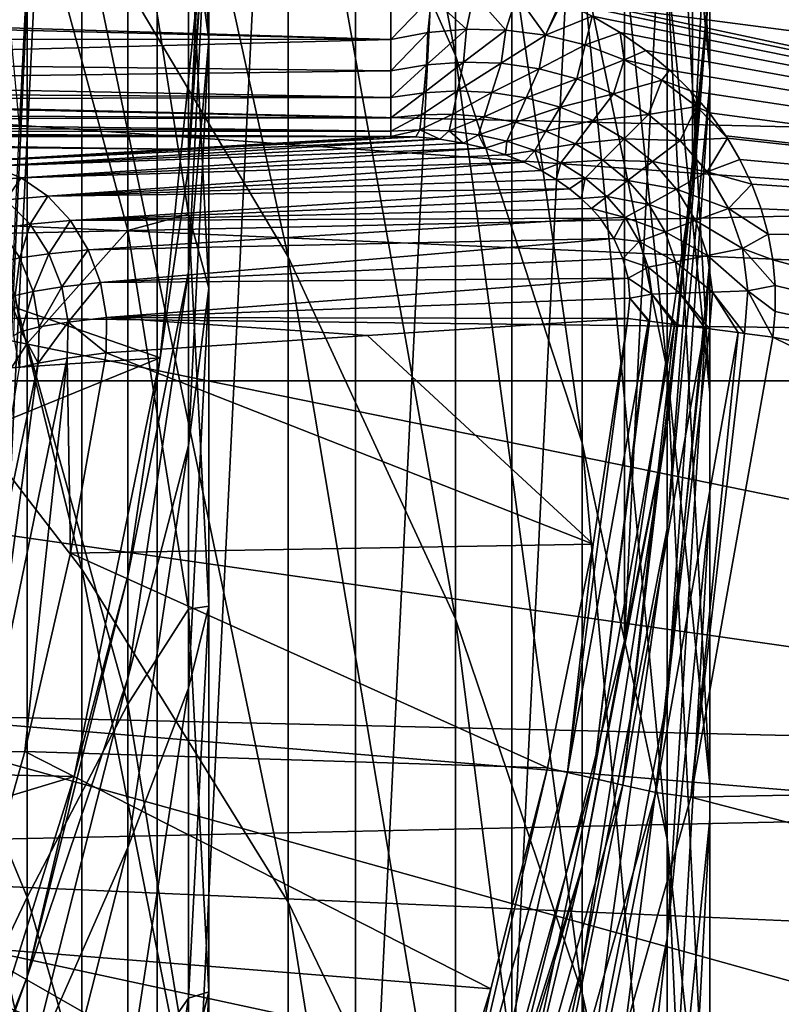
# Model space of a CAD drawing. Header units: metres. Extents: x -22 to 73, y -229 to 22.
# Tile 142 of 256: x 11.94 to 14.2, y -3.81 to -0.89. Entities that reach past the tile are written whole.
import ezdxf

# ---------------------------------------------------------------- set-up
doc = ezdxf.new("R2010")
doc.units = ezdxf.units.M
doc.layers.add('solid_509500_SW0001', color=7, linetype='CONTINUOUS')

msp = doc.modelspace()

# ---------------------------------------------------------------- linework, layer by layer
at = {"layer": 'solid_509500_SW0001'}
for points in [[(12.346918, 6.599516, 120.443748), (12.346918, -6.599516, 120.443748), (11.640534, -7.778043, 120.443748)], [(12, 0, 120.443748), (12.346918, 6.599516, 120.443748), (11.640534, -7.778043, 120.443748)], [(12.346918, 6.599516, 120.443748), (12.934342, 5.357495, 120.443748), (12.346918, -6.599516, 120.443748)], [(12.934342, 5.357495, 120.443748), (12.934342, -5.357495, 120.443748), (12.346918, -6.599516, 120.443748)], [(12.934342, 5.357495, 120.443748), (13.397169, 4.06397, 120.443748), (12.934342, -5.357495, 120.443748)], [(13.397169, 4.06397, 120.443748), (13.397169, -4.06397, 120.443748), (12.934342, -5.357495, 120.443748)], [(13.397169, 4.06397, 120.443748), (13.730986, 2.731303, 120.443748), (13.397169, -4.06397, 120.443748)], [(13.730986, 2.731303, 120.443748), (13.730986, -2.731303, 120.443748), (13.397169, -4.06397, 120.443748)], [(13.730986, 2.731303, 120.443748), (13.932577, 1.372323, 120.443748), (13.730986, -2.731303, 120.443748)], [(13.230011, -0.997725, 279.477875), (13.230011, 0.463059, 276.236572), (12.734848, 1.606644, 276.707794)], [(12.734848, 0.112756, 280.022522), (13.230011, -0.997725, 279.477875), (12.734848, 1.606644, 276.707794)], [(13.932577, 1.372323, 120.443748), (13.932577, -1.372323, 120.443748), (13.730986, -2.731303, 120.443748)], [(13.932577, 1.372323, 120.443748), (14, 0, 120.443748), (13.932577, -1.372323, 120.443748)], [(12.734848, -1.59377, 283.232971), (12.734848, 0.112756, 280.022522), (12.124355, 1.17595, 280.544006)], [(12.124355, -0.566782, 283.822571), (12.734848, -1.59377, 283.232971), (12.124355, 1.17595, 280.544006)], [(13.984142, -1.043787, 268.495483), (13.984142, -0.297916, 265.280487), (13.8575, 1.003109, 265.537964)], [(13.8575, 0.237714, 268.837128), (13.984142, -1.043787, 268.495483), (13.8575, 1.003109, 265.537964)], [(13.984142, -1.083952, 261.850739), (13.984142, -0.770604, 258.652435), (13.984142, 0.558868, 258.739105)], [(13.984142, 0.237059, 262.023743), (13.984142, -1.083952, 261.850739), (13.984142, 0.558868, 258.739105)], [(13.8575, -1.928429, 275.25119), (13.8575, -0.740849, 272.079437), (13.605362, 0.498595, 272.498047)], [(13.605362, -0.718866, 275.749573), (13.8575, -1.928429, 275.25119), (13.605362, 0.498595, 272.498047)], [(20.14465, 0.464279, 0.034086), (-20.145683, -0.417051, 0.034086), (20.10508, -1.344709, 0.034086)], [(13.605362, -2.145437, 278.914948), (13.605362, -0.718866, 275.749573), (13.230011, 0.463059, 276.236572)], [(13.230011, -0.997725, 279.477875), (13.605362, -2.145437, 278.914948), (13.230011, 0.463059, 276.236572)], [(12.124355, -2.519269, 286.980713), (12.124355, -0.566782, 283.822571), (11.404063, 0.405228, 284.380585)], [(11.404063, -1.585651, 287.60083), (12.124355, -2.519269, 286.980713), (11.404063, 0.405228, 284.380585)], [(12.5, -0.951388, 265.151154), (12.439809, 0.250513, 265.389038), (12.5, -0.423447, 261.937225)], [(12.439809, -0.503587, 268.639496), (12.439809, 0.250513, 265.389038), (12.5, -0.951388, 265.151154)], [(13.984142, -1.997388, 271.65509), (13.984142, -1.043787, 268.495483), (13.8575, 0.237714, 268.837128)], [(13.8575, -0.740849, 272.079437), (13.984142, -1.997388, 271.65509), (13.8575, 0.237714, 268.837128)], [(13.984142, -1.604859, 265.02182), (13.984142, -1.083952, 261.850739), (13.984142, 0.237059, 262.023743)], [(13.984142, -0.297916, 265.280487), (13.984142, -1.604859, 265.02182), (13.984142, 0.237059, 262.023743)], [(13.230011, -2.666435, 282.617188), (13.230011, -0.997725, 279.477875), (12.734848, 0.112756, 280.022522)], [(12.734848, -1.59377, 283.232971), (13.230011, -2.666435, 282.617188), (12.734848, 0.112756, 280.022522)], [(22.414381, -1.961005), (-22.5, 0), (22.5, 0)], [(22.414381, -1.961005), (-22.414381, -1.961005), (-22.5, 0)], [(11.684937, -0.592593, 120.188515), (21.631334, -1.892496, 120.013718), (21.713963, 0, 120.013718)], [(14, 0, 255.443756), (13.932586, -1.37224, 255.443756), (14, 0, 120.443748)], [(13.984142, -0.770604, 258.652435), (13.932586, -1.37224, 255.443756), (14, 0, 255.443756)], [(9.945955, 0, 164.443756), (9.891456, -1.039758, 164.443756), (12.483956, -0.633106, 164.443756)], [(11.939076, -1.207659, 120.443748), (12, 0, 120.443748), (11.640534, -7.778043, 120.443748)], [(11.826352, 0, 120.458946), (12, 0, 120.443748), (11.939076, -1.207659, 120.443748)], [(13.932586, -1.37224, 255.443756), (13.932577, -1.372323, 120.443748), (14, 0, 120.443748)], [(12.483956, -0.633115, 255.443756), (12.439809, -1.328488, 258.616089), (12.5, -0.105868, 258.69577)], [(12.5, -0.423447, 261.937225), (12.5, -0.105868, 258.69577), (12.439809, -1.328488, 258.616089)], [(12.259816, -1.515858, 275.421173), (11.961754, -0.415663, 275.874512), (12.259816, -0.318086, 272.222229)], [(12.439809, -1.467711, 271.833984), (12.259816, -0.318086, 272.222229), (12.439809, -0.503587, 268.639496)], [(12.259816, -1.515858, 275.421173), (12.259816, -0.318086, 272.222229), (12.439809, -1.467711, 271.833984)], [(13.984142, -2.331117, 268.152283), (13.984142, -1.604859, 265.02182), (13.984142, -0.297916, 265.280487)], [(13.984142, -1.043787, 268.495483), (13.984142, -2.331117, 268.152283), (13.984142, -0.297916, 265.280487)], [(20.10508, -1.344709, 0.034086), (-20.145683, -0.417051, 0.034086), (-20.02705, -2.222552, 0.034086)], [(11.961754, -1.85101, 279.059357), (11.548494, -0.814038, 279.567963), (11.961754, -0.415663, 275.874512)], [(11.961754, -1.85101, 279.059357), (11.961754, -0.415663, 275.874512), (12.259816, -1.515858, 275.421173)], [(12.439809, -1.638285, 261.778107), (12.5, -0.423447, 261.937225), (12.439809, -1.328488, 258.616089)], [(12.5, -0.951388, 265.151154), (12.5, -0.423447, 261.937225), (12.439809, -1.638285, 261.778107)], [(12.5, -1.687452, 268.323883), (12.439809, -0.503587, 268.639496), (12.5, -0.951388, 265.151154)], [(12.439809, -1.467711, 271.833984), (12.439809, -0.503587, 268.639496), (12.5, -1.687452, 268.323883)], [(12.734848, -3.505693, 286.325531), (12.734848, -1.59377, 283.232971), (12.124355, -0.566782, 283.822571)], [(12.124355, -2.519269, 286.980713), (12.734848, -3.505693, 286.325531), (12.124355, -0.566782, 283.822571)], [(11.684937, -0.592593, 120.188515), (11.639926, -1.183665, 120.188515), (21.631334, -1.892496, 120.013718)], [(9.891456, -1.039758, 164.443756), (12.355853, -1.892851, 164.443756), (12.483956, -0.633106, 164.443756)], [(12.355853, -1.892851, 164.443756), (12.483956, -0.633115, 255.443756), (12.483956, -0.633106, 164.443756)], [(12.355853, -1.892851, 164.443756), (12.355854, -1.892847, 255.443756), (12.483956, -0.633115, 255.443756)], [(12.483956, -0.633115, 255.443756), (12.355854, -1.892847, 255.443756), (12.439809, -1.328488, 258.616089)], [(13.8575, -3.319985, 278.338867), (13.8575, -1.928429, 275.25119), (13.605362, -0.718866, 275.749573)], [(13.605362, -2.145437, 278.914948), (13.8575, -3.319985, 278.338867), (13.605362, -0.718866, 275.749573)], [(13.984142, -3.154674, 274.745911), (13.984142, -1.997388, 271.65509), (13.8575, -0.740849, 272.079437)], [(13.8575, -1.928429, 275.25119), (13.984142, -3.154674, 274.745911), (13.8575, -0.740849, 272.079437)], [(13.984142, -0.770604, 258.652435), (13.8575, -2.094057, 258.566193), (13.932586, -1.37224, 255.443756)], [(13.8575, -2.398981, 261.678497), (13.8575, -2.094057, 258.566193), (13.984142, -0.770604, 258.652435)], [(13.984142, -1.083952, 261.850739), (13.8575, -2.398981, 261.678497), (13.984142, -0.770604, 258.652435)], [(11.548494, -2.489003, 282.719055), (11.548494, -0.814038, 279.567963), (11.961754, -1.85101, 279.059357)], [(13.262641, -0.920451, 110.973328), (13.159587, -0.824931, 110.99334), (13.284477, -0.815411, 110.997093)], [(13.379113, -0.922589, 110.981384), (13.262641, -0.920451, 110.973328), (13.284477, -0.815411, 110.997093)], [(13.379113, -0.922589, 110.981384), (13.284477, -0.815411, 110.997093), (13.412333, -0.819236, 110.99929)], [(13.451978, -0.803904, 111), (17.10187, -0.787984, 111), (17.047476, -1.574299, 111)], [(13.451978, -0.803904, 111), (17.047476, -1.574299, 111), (13.54181, -0.837685, 111)], [(13.159587, -0.824931, 110.99334), (13.038911, -0.950328, 110.952576), (13.038911, -0.846618, 110.988014)], [(13.148866, -0.930052, 110.963715), (13.038911, -0.950328, 110.952576), (13.159587, -0.824931, 110.99334)], [(13.262641, -0.920451, 110.973328), (13.148866, -0.930052, 110.963715), (13.159587, -0.824931, 110.99334)], [(13.49702, -0.937583, 110.987869), (13.379113, -0.922589, 110.981384), (13.412333, -0.819236, 110.99929)], [(13.49702, -0.937583, 110.987869), (13.412333, -0.819236, 110.99929), (13.54181, -0.837685, 111)], [(13.49702, -0.937583, 110.987869), (13.54181, -0.837685, 111), (13.54615, -0.839523, 111)], [(13.634974, -0.881701, 111), (13.49702, -0.937583, 110.987869), (13.54615, -0.839523, 111)], [(13.54615, -0.839523, 111), (13.54181, -0.837685, 111), (17.047476, -1.574299, 111)], [(13.634974, -0.881701, 111), (13.54615, -0.839523, 111), (17.047476, -1.574299, 111)], [(13.038911, -0.846618, 110.988014), (13.038911, -0.950328, 110.952576), (10.711128, -0.879152, 110.979599)], [(13.038911, -0.950328, 110.952576), (10.670441, -0.948463, 110.953453), (10.703958, -0.892821, 110.975357)], [(13.038911, -0.950328, 110.952576), (10.703958, -0.892821, 110.975357), (10.711128, -0.879152, 110.979599)], [(13.634974, -0.881701, 111), (13.614769, -0.966609, 110.992836), (13.49702, -0.937583, 110.987869)], [(13.634974, -0.881701, 111), (13.717851, -0.929787, 111), (13.614769, -0.966609, 110.992836)], [(13.634974, -0.881701, 111), (17.047476, -1.574299, 111), (13.717851, -0.929787, 111)], [(13.148866, -0.930052, 110.963715), (13.038911, -1.043826, 110.895401), (13.038911, -0.950328, 110.952576)], [(13.144667, -1.025514, 110.912598), (13.038911, -1.043826, 110.895401), (13.148866, -0.930052, 110.963715)], [(13.144667, -1.025514, 110.912598), (13.148866, -0.930052, 110.963715), (13.262641, -0.920451, 110.973328)], [(13.253924, -1.017589, 110.928246), (13.144667, -1.025514, 110.912598), (13.262641, -0.920451, 110.973328)], [(13.253924, -1.017589, 110.928246), (13.262641, -0.920451, 110.973328), (13.379113, -0.922589, 110.981384)], [(13.365497, -1.021118, 110.942223), (13.253924, -1.017589, 110.928246), (13.379113, -0.922589, 110.981384)], [(13.365497, -1.021118, 110.942223), (13.379113, -0.922589, 110.981384), (13.49702, -0.937583, 110.987869)], [(13.717851, -0.929787, 111), (13.730366, -1.010837, 110.996353), (13.614769, -0.966609, 110.992836)], [(13.717851, -0.929787, 111), (17.047476, -1.574299, 111), (13.794326, -0.983112, 111)], [(13.717851, -0.929787, 111), (13.794326, -0.983112, 111), (13.730366, -1.010837, 110.996353)], [(13.038911, -0.950328, 110.952576), (10.6192, -1.014665, 110.916344), (10.670441, -0.948463, 110.953453)], [(13.038911, -0.950328, 110.952576), (13.038911, -1.043826, 110.895401), (10.6192, -1.014665, 110.916344)], [(12.439809, -2.153289, 264.913269), (12.5, -0.951388, 265.151154), (12.439809, -1.638285, 261.778107)], [(12.5, -1.687452, 268.323883), (12.5, -0.951388, 265.151154), (12.439809, -2.153289, 264.913269)], [(13.478023, -1.03723, 110.95446), (13.365497, -1.021118, 110.942223), (13.49702, -0.937583, 110.987869)], [(13.478023, -1.03723, 110.95446), (13.49702, -0.937583, 110.987869), (13.614769, -0.966609, 110.992836)], [(13.589775, -1.067107, 110.964897), (13.478023, -1.03723, 110.95446), (13.614769, -0.966609, 110.992836)], [(13.589775, -1.067107, 110.964897), (13.614769, -0.966609, 110.992836), (13.730366, -1.010837, 110.996353)], [(13.794326, -0.983112, 111), (13.864078, -1.041016, 111), (13.730366, -1.010837, 110.996353)], [(13.794326, -0.983112, 111), (17.047476, -1.574299, 111), (13.864078, -1.041016, 111)], [(13.038911, -1.043826, 110.895401), (10.556209, -1.075271, 110.868927), (10.6192, -1.014665, 110.916344)], [(13.136333, -1.108205, 110.841156), (13.144667, -1.025514, 110.912598), (13.253924, -1.017589, 110.928246)], [(13.236389, -1.102908, 110.861732), (13.136333, -1.108205, 110.841156), (13.253924, -1.017589, 110.928246)], [(13.605362, -3.775063, 281.980743), (13.605362, -2.145437, 278.914948), (13.230011, -0.997725, 279.477875)], [(13.230011, -2.666435, 282.617188), (13.605362, -3.775063, 281.980743), (13.230011, -0.997725, 279.477875)], [(13.236389, -1.102908, 110.861732), (13.253924, -1.017589, 110.928246), (13.365497, -1.021118, 110.942223)], [(13.698574, -1.111902, 110.973549), (13.589775, -1.067107, 110.964897), (13.730366, -1.010837, 110.996353)], [(13.698574, -1.111902, 110.973549), (13.730366, -1.010837, 110.996353), (13.841298, -1.071308, 110.998573)], [(13.864078, -1.041016, 111), (13.841298, -1.071308, 110.998573), (13.730366, -1.010837, 110.996353)], [(9.891456, -1.039758, 164.443756), (9.72864, -2.06775, 164.443756), (12.355853, -1.892851, 164.443756)], [(13.038911, -1.043826, 110.895401), (13.038911, -1.122621, 110.819229), (10.556209, -1.075271, 110.868927)], [(13.144667, -1.025514, 110.912598), (13.038911, -1.122621, 110.819229), (13.038911, -1.043826, 110.895401)], [(13.136333, -1.108205, 110.841156), (13.038911, -1.122621, 110.819229), (13.144667, -1.025514, 110.912598)], [(13.337997, -1.107593, 110.880768), (13.236389, -1.102908, 110.861732), (13.365497, -1.021118, 110.942223)], [(13.337997, -1.107593, 110.880768), (13.365497, -1.021118, 110.942223), (13.478023, -1.03723, 110.95446)], [(13.439933, -1.123172, 110.898117), (13.337997, -1.107593, 110.880768), (13.478023, -1.03723, 110.95446)], [(13.439933, -1.123172, 110.898117), (13.478023, -1.03723, 110.95446), (13.589775, -1.067107, 110.964897)], [(13.864078, -1.041016, 111), (13.926899, -1.102866, 111), (13.841298, -1.071308, 110.998573)], [(13.864078, -1.041016, 111), (17.047476, -1.574299, 111), (13.926899, -1.102866, 111)], [(13.984142, -3.259643, 271.228821), (13.984142, -2.331117, 268.152283), (13.984142, -1.043787, 268.495483)], [(13.984142, -1.997388, 271.65509), (13.984142, -3.259643, 271.228821), (13.984142, -1.043787, 268.495483)], [(13.038911, -1.122621, 110.819229), (10.515135, -1.106023, 110.838234), (10.556209, -1.075271, 110.868927)], [(13.540653, -1.150595, 110.913635), (13.439933, -1.123172, 110.898117), (13.589775, -1.067107, 110.964897)], [(13.540653, -1.150595, 110.913635), (13.589775, -1.067107, 110.964897), (13.698574, -1.111902, 110.973549)], [(13.801654, -1.172591, 110.980438), (13.698574, -1.111902, 110.973549), (13.841298, -1.071308, 110.998573)], [(13.801654, -1.172591, 110.980438), (13.841298, -1.071308, 110.998573), (13.944434, -1.148728, 110.999695)], [(13.926899, -1.102866, 111), (13.944434, -1.148728, 110.999695), (13.841298, -1.071308, 110.998573)], [(13.038911, -1.122621, 110.819229), (10.479312, -1.128472, 110.812035), (10.515135, -1.106023, 110.838234)], [(13.129759, -1.173421, 110.753326), (13.136333, -1.108205, 110.841156), (13.236389, -1.102908, 110.861732)], [(13.222192, -1.171982, 110.777832), (13.129759, -1.173421, 110.753326), (13.236389, -1.102908, 110.861732)], [(13.222192, -1.171982, 110.777832), (13.236389, -1.102908, 110.861732), (13.337997, -1.107593, 110.880768)], [(13.315217, -1.179231, 110.80101), (13.222192, -1.171982, 110.777832), (13.337997, -1.107593, 110.880768)], [(13.315217, -1.179231, 110.80101), (13.337997, -1.107593, 110.880768), (13.439933, -1.123172, 110.898117)], [(13.8575, -2.905885, 264.764343), (13.8575, -2.398981, 261.678497), (13.984142, -1.083952, 261.850739)], [(13.984142, -1.604859, 265.02182), (13.8575, -2.905885, 264.764343), (13.984142, -1.083952, 261.850739)], [(13.926899, -1.102866, 111), (17.047476, -1.574299, 111), (13.982678, -1.168072, 111)], [(13.926899, -1.102866, 111), (13.982678, -1.168072, 111), (13.944434, -1.148728, 110.999695)], [(13.038911, -1.182926, 110.727715), (10.386168, -1.172022, 110.747871), (10.479312, -1.128472, 110.812035)], [(13.038911, -1.122621, 110.819229), (13.038911, -1.182926, 110.727715), (10.479312, -1.128472, 110.812035)], [(13.136333, -1.108205, 110.841156), (13.038911, -1.182926, 110.727715), (13.038911, -1.122621, 110.819229)], [(13.129759, -1.173421, 110.753326), (13.038911, -1.182926, 110.727715), (13.136333, -1.108205, 110.841156)], [(13.407732, -1.195826, 110.822647), (13.315217, -1.179231, 110.80101), (13.439933, -1.123172, 110.898117)], [(13.407732, -1.195826, 110.822647), (13.439933, -1.123172, 110.898117), (13.540653, -1.150595, 110.913635)], [(13.638234, -1.190789, 110.927208), (13.540653, -1.150595, 110.913635), (13.698574, -1.111902, 110.973549)], [(13.638234, -1.190789, 110.927208), (13.698574, -1.111902, 110.973549), (13.801654, -1.172591, 110.980438)], [(13.498375, -1.222452, 110.842499), (13.407732, -1.195826, 110.822647), (13.540653, -1.150595, 110.913635)], [(13.498375, -1.222452, 110.842499), (13.540653, -1.150595, 110.913635), (13.638234, -1.190789, 110.927208)], [(13.895575, -1.249699, 110.985672), (13.801654, -1.172591, 110.980438), (13.944434, -1.148728, 110.999695)], [(13.895575, -1.249699, 110.985672), (13.944434, -1.148728, 110.999695), (14.036001, -1.24326, 111)], [(14.031376, -1.236091, 111), (14.036001, -1.24326, 111), (13.944434, -1.148728, 110.999695)], [(13.982678, -1.168072, 111), (14.031376, -1.236091, 111), (13.944434, -1.148728, 110.999695)], [(13.038911, -1.221845, 110.625259), (10.274547, -1.204258, 110.680023), (10.341464, -1.187084, 110.719398)], [(13.038911, -1.182926, 110.727715), (10.341464, -1.187084, 110.719398), (10.386168, -1.172022, 110.747871)], [(13.038911, -1.182926, 110.727715), (13.038911, -1.221845, 110.625259), (10.341464, -1.187084, 110.719398)], [(11.639926, -1.183665, 120.188515), (11.565034, -1.771698, 120.188515), (21.631334, -1.892496, 120.013718)], [(13.129759, -1.173421, 110.753326), (13.038911, -1.221845, 110.625259), (13.038911, -1.182926, 110.727715)], [(13.125262, -1.218032, 110.65332), (13.038911, -1.221845, 110.625259), (13.129759, -1.173421, 110.753326)], [(13.125262, -1.218032, 110.65332), (13.129759, -1.173421, 110.753326), (13.222192, -1.171982, 110.777832)], [(13.212016, -1.221493, 110.680588), (13.125262, -1.218032, 110.65332), (13.222192, -1.171982, 110.777832)], [(13.212016, -1.221493, 110.680588), (13.222192, -1.171982, 110.777832), (13.315217, -1.179231, 110.80101)], [(13.298249, -1.23259, 110.706802), (13.212016, -1.221493, 110.680588), (13.315217, -1.179231, 110.80101)], [(13.298249, -1.23259, 110.706802), (13.315217, -1.179231, 110.80101), (13.407732, -1.195826, 110.822647)], [(13.585478, -1.259761, 110.860344), (13.498375, -1.222452, 110.842499), (13.638234, -1.190789, 110.927208)], [(13.585478, -1.259761, 110.860344), (13.638234, -1.190789, 110.927208), (13.730259, -1.244521, 110.938728)], [(13.730259, -1.244521, 110.938728), (13.638234, -1.190789, 110.927208), (13.801654, -1.172591, 110.980438)], [(13.730259, -1.244521, 110.938728), (13.801654, -1.172591, 110.980438), (13.895575, -1.249699, 110.985672)], [(13.982678, -1.168072, 111), (17.047476, -1.574299, 111), (14.031376, -1.236091, 111)], [(13.038911, -1.237485, 110.517448), (9.994073, -1.234406, 110.558067), (10.14334, -1.224535, 110.614365)], [(13.038911, -1.237485, 110.517448), (10.14334, -1.224535, 110.614365), (10.161427, -1.222557, 110.622475)], [(13.038911, -1.221845, 110.625259), (10.161427, -1.222557, 110.622475), (10.274547, -1.204258, 110.680023)], [(13.038911, -1.221845, 110.625259), (13.038911, -1.237485, 110.517448), (10.161427, -1.222557, 110.622475)], [(13.125262, -1.218032, 110.65332), (13.038911, -1.237485, 110.517448), (13.038911, -1.221845, 110.625259)], [(13.125262, -1.218032, 110.65332), (13.112671, -1.239171, 110.543037), (13.038911, -1.237485, 110.517448)], [(13.125262, -1.218032, 110.65332), (13.184456, -1.245883, 110.56778), (13.112671, -1.239171, 110.543037)], [(13.212016, -1.221493, 110.680588), (13.184456, -1.245883, 110.56778), (13.125262, -1.218032, 110.65332)], [(13.212016, -1.221493, 110.680588), (13.253304, -1.257278, 110.591423), (13.184456, -1.245883, 110.56778)], [(13.298249, -1.23259, 110.706802), (13.253304, -1.257278, 110.591423), (13.212016, -1.221493, 110.680588)], [(13.382967, -1.251704, 110.731674), (13.298249, -1.23259, 110.706802), (13.407732, -1.195826, 110.822647)], [(13.382967, -1.251704, 110.731674), (13.407732, -1.195826, 110.822647), (13.498375, -1.222452, 110.842499)], [(13.464972, -1.279225, 110.754906), (13.382967, -1.251704, 110.731674), (13.498375, -1.222452, 110.842499)], [(13.464972, -1.279225, 110.754906), (13.498375, -1.222452, 110.842499), (13.585478, -1.259761, 110.860344)], [(12.398225, -1.275557, 109.427216), (8.409058, -1.240058, 110.443748), (8.434415, -1.239187, 110.468712)], [(12.398225, -1.275557, 109.427216), (11.768476, -1.312902, 108.357796), (8.409058, -1.240058, 110.443748)], [(12.398225, -1.275557, 109.427216), (8.434415, -1.239187, 110.468712), (8.459851, -1.238312, 110.493752)], [(9.011759, -1.238312, 110.493752), (12.398225, -1.275557, 109.427216), (8.459851, -1.238312, 110.493752)], [(9.011759, -1.238312, 110.493752), (9.560854, -1.238312, 110.493752), (12.398225, -1.275557, 109.427216)], [(9.69791, -1.238104, 110.49971), (12.398225, -1.275557, 109.427216), (9.560854, -1.238312, 110.493752)], [(9.69791, -1.238104, 110.49971), (9.77291, -1.237805, 110.508278), (12.398225, -1.275557, 109.427216)], [(9.77291, -1.237805, 110.508278), (9.829623, -1.237485, 110.517448), (12.398225, -1.275557, 109.427216)], [(13.038911, -1.237485, 110.517448), (9.829623, -1.237485, 110.517448), (9.972793, -1.235123, 110.551575)], [(12.398225, -1.275557, 109.427216), (9.829623, -1.237485, 110.517448), (13.038911, -1.237485, 110.517448)], [(13.038911, -1.237485, 110.517448), (9.972793, -1.235123, 110.551575), (9.994073, -1.234406, 110.558067)], [(13.112671, -1.239171, 110.543037), (13.184456, -1.245883, 110.56778), (11.768476, -1.312902, 108.357796)], [(12.398225, -1.275557, 109.427216), (13.112671, -1.239171, 110.543037), (11.768476, -1.312902, 108.357796)], [(13.184456, -1.245883, 110.56778), (11.858561, -1.325801, 108.305138), (11.768476, -1.312902, 108.357796)], [(13.184456, -1.245883, 110.56778), (13.253304, -1.257278, 110.591423), (11.858561, -1.325801, 108.305138)], [(12.398225, -1.275557, 109.427216), (13.038911, -1.237485, 110.517448), (13.112671, -1.239171, 110.543037)], [(13.298249, -1.23259, 110.706802), (13.318269, -1.272871, 110.613647), (13.253304, -1.257278, 110.591423)], [(13.382967, -1.251704, 110.731674), (13.318269, -1.272871, 110.613647), (13.298249, -1.23259, 110.706802)], [(13.382967, -1.251704, 110.731674), (13.378609, -1.292074, 110.634193), (13.318269, -1.272871, 110.613647)], [(13.464972, -1.279225, 110.754906), (13.378609, -1.292074, 110.634193), (13.382967, -1.251704, 110.731674)], [(13.666981, -1.308273, 110.875931), (13.585478, -1.259761, 110.860344), (13.730259, -1.244521, 110.938728)], [(13.666981, -1.308273, 110.875931), (13.730259, -1.244521, 110.938728), (13.813745, -1.312185, 110.948112)], [(13.813745, -1.312185, 110.948112), (13.730259, -1.244521, 110.938728), (13.895575, -1.249699, 110.985672)], [(13.813745, -1.312185, 110.948112), (13.895575, -1.249699, 110.985672), (13.976258, -1.342923, 110.989395)], [(13.976258, -1.342923, 110.989395), (13.895575, -1.249699, 110.985672), (14.036001, -1.24326, 111)], [(13.976258, -1.342923, 110.989395), (14.036001, -1.24326, 111), (14.073004, -1.306437, 111)], [(14.031376, -1.236091, 111), (17.047476, -1.574299, 111), (14.036001, -1.24326, 111)], [(14.073004, -1.306437, 111), (14.036001, -1.24326, 111), (17.047476, -1.574299, 111)], [(13.253304, -1.257278, 110.591423), (13.318269, -1.272871, 110.613647), (11.858561, -1.325801, 108.305138)], [(13.318269, -1.272871, 110.613647), (11.944661, -1.360226, 108.255585), (11.858561, -1.325801, 108.305138)], [(13.318269, -1.272871, 110.613647), (13.378609, -1.292074, 110.634193), (11.944661, -1.360226, 108.255585)], [(13.464972, -1.279225, 110.754906), (13.433873, -1.314261, 110.652901), (13.378609, -1.292074, 110.634193)], [(13.464972, -1.279225, 110.754906), (13.483892, -1.338827, 110.669746), (13.433873, -1.314261, 110.652901)], [(13.542839, -1.315505, 110.776169), (13.464972, -1.279225, 110.754906), (13.585478, -1.259761, 110.860344)], [(13.542839, -1.315505, 110.776169), (13.483892, -1.338827, 110.669746), (13.464972, -1.279225, 110.754906)], [(13.542839, -1.315505, 110.776169), (13.585478, -1.259761, 110.860344), (13.666981, -1.308273, 110.875931)], [(13.378609, -1.292074, 110.634193), (13.433873, -1.314261, 110.652901), (11.944661, -1.360226, 108.255585)], [(13.614861, -1.360784, 110.795082), (13.542839, -1.315505, 110.776169), (13.666981, -1.308273, 110.875931)], [(13.614861, -1.360784, 110.795082), (13.666981, -1.308273, 110.875931), (13.740384, -1.368203, 110.889023)], [(13.740384, -1.368203, 110.889023), (13.666981, -1.308273, 110.875931), (13.813745, -1.312185, 110.948112)], [(14.107608, -1.37868, 111), (13.976258, -1.342923, 110.989395), (14.073004, -1.306437, 111)], [(14.107608, -1.37868, 111), (14.073004, -1.306437, 111), (17.047476, -1.574299, 111)], [(11.858561, -1.325801, 108.305138), (11.944661, -1.360226, 108.255585), (11.814774, -1.37007, 107.995911)], [(13.433873, -1.314261, 110.652901), (12.022971, -1.414654, 108.211319), (11.944661, -1.360226, 108.255585)], [(13.433873, -1.314261, 110.652901), (13.483892, -1.338827, 110.669746), (12.022971, -1.414654, 108.211319)], [(13.483892, -1.338827, 110.669746), (13.528651, -1.365208, 110.684731), (12.022971, -1.414654, 108.211319)], [(12.355854, -1.892847, 255.443756), (12.259816, -2.539334, 258.53717), (12.439809, -1.328488, 258.616089)], [(12.439809, -1.638285, 261.778107), (12.439809, -1.328488, 258.616089), (12.259816, -2.539334, 258.53717)], [(13.542839, -1.315505, 110.776169), (13.528651, -1.365208, 110.684731), (13.483892, -1.338827, 110.669746)], [(13.614861, -1.360784, 110.795082), (13.528651, -1.365208, 110.684731), (13.542839, -1.315505, 110.776169)], [(13.740384, -1.368203, 110.889023), (13.813745, -1.312185, 110.948112), (13.885182, -1.393476, 110.95533)], [(13.885182, -1.393476, 110.95533), (13.813745, -1.312185, 110.948112), (13.976258, -1.342923, 110.989395)], [(20.10508, -1.344709, 0.034086), (-20.02705, -2.222552, 0.034086), (19.903395, -3.142828, 0.034086)], [(11.944661, -1.360226, 108.255585), (11.898772, -1.425046, 107.96167), (11.814774, -1.37007, 107.995911)], [(11.944661, -1.360226, 108.255585), (12.022971, -1.414654, 108.211319), (11.898772, -1.425046, 107.96167)], [(13.528651, -1.365208, 110.684731), (13.568263, -1.3929, 110.697899), (12.022971, -1.414654, 108.211319)], [(13.614861, -1.360784, 110.795082), (13.568263, -1.3929, 110.697899), (13.528651, -1.365208, 110.684731)], [(13.614861, -1.360784, 110.795082), (13.602985, -1.421492, 110.709343), (13.568263, -1.3929, 110.697899)], [(13.679017, -1.415062, 110.811241), (13.602985, -1.421492, 110.709343), (13.614861, -1.360784, 110.795082)], [(13.679017, -1.415062, 110.811241), (13.614861, -1.360784, 110.795082), (13.740384, -1.368203, 110.889023)], [(13.679017, -1.415062, 110.811241), (13.740384, -1.368203, 110.889023), (13.802784, -1.439213, 110.899384)], [(13.802784, -1.439213, 110.899384), (13.740384, -1.368203, 110.889023), (13.885182, -1.393476, 110.95533)], [(13.885182, -1.393476, 110.95533), (13.976258, -1.342923, 110.989395), (14.039266, -1.450663, 110.991814)], [(14.107608, -1.37868, 111), (14.039266, -1.450663, 110.991814), (13.976258, -1.342923, 110.989395)], [(13.568263, -1.3929, 110.697899), (12.090029, -1.486677, 108.174301), (12.022971, -1.414654, 108.211319)], [(13.568263, -1.3929, 110.697899), (13.602985, -1.421492, 110.709343), (12.090029, -1.486677, 108.174301)], [(13.730994, -2.731265, 255.443756), (13.730986, -2.731303, 120.443748), (13.932577, -1.372323, 120.443748)], [(13.932586, -1.37224, 255.443756), (13.730994, -2.731265, 255.443756), (13.932577, -1.372323, 120.443748)], [(13.8575, -2.094057, 258.566193), (13.730994, -2.731265, 255.443756), (13.932586, -1.37224, 255.443756)], [(13.802784, -1.439213, 110.899384), (13.885182, -1.393476, 110.95533), (13.940775, -1.487019, 110.960365)], [(13.940775, -1.487019, 110.960365), (13.885182, -1.393476, 110.95533), (14.039266, -1.450663, 110.991814)], [(14.107608, -1.37868, 111), (14.135249, -1.452437, 111), (14.039266, -1.450663, 110.991814)], [(14.107608, -1.37868, 111), (17.047476, -1.574299, 111), (14.135249, -1.452437, 111)], [(11.898772, -1.425046, 107.96167), (11.970468, -1.497906, 107.933342), (11.881821, -1.509216, 107.678993)], [(12.022971, -1.414654, 108.211319), (11.970468, -1.497906, 107.933342), (11.898772, -1.425046, 107.96167)], [(12.022971, -1.414654, 108.211319), (12.090029, -1.486677, 108.174301), (11.970468, -1.497906, 107.933342)], [(13.602985, -1.421492, 110.709343), (13.63313, -1.450658, 110.719208), (12.090029, -1.486677, 108.174301)], [(13.679017, -1.415062, 110.811241), (13.63313, -1.450658, 110.719208), (13.602985, -1.421492, 110.709343)], [(13.733023, -1.477936, 110.824249), (13.63313, -1.450658, 110.719208), (13.679017, -1.415062, 110.811241)], [(13.733023, -1.477936, 110.824249), (13.679017, -1.415062, 110.811241), (13.802784, -1.439213, 110.899384)], [(13.63313, -1.450658, 110.719208), (13.65902, -1.480146, 110.727577), (12.090029, -1.486677, 108.174301)], [(13.733023, -1.477936, 110.824249), (13.65902, -1.480146, 110.727577), (13.63313, -1.450658, 110.719208)], [(13.733023, -1.477936, 110.824249), (13.802784, -1.439213, 110.899384), (13.851077, -1.520129, 110.906799)], [(13.851077, -1.520129, 110.906799), (13.802784, -1.439213, 110.899384), (13.940775, -1.487019, 110.960365)], [(13.940775, -1.487019, 110.960365), (14.039266, -1.450663, 110.991814), (14.080415, -1.569674, 110.993103)], [(14.155988, -1.527364, 111), (14.080415, -1.569674, 110.993103), (14.039266, -1.450663, 110.991814)], [(14.135249, -1.452437, 111), (14.155988, -1.527364, 111), (14.039266, -1.450663, 110.991814)], [(14.135249, -1.452437, 111), (17.047476, -1.574299, 111), (14.155988, -1.527364, 111)], [(12.090029, -1.486677, 108.174301), (12.02663, -1.585372, 107.912216), (11.970468, -1.497906, 107.933342)], [(12.090029, -1.486677, 108.174301), (12.142868, -1.573112, 108.146164), (12.02663, -1.585372, 107.912216)], [(13.65902, -1.480146, 110.727577), (12.142868, -1.573112, 108.146164), (12.090029, -1.486677, 108.174301)], [(13.65902, -1.480146, 110.727577), (13.699335, -1.539424, 110.740334), (12.142868, -1.573112, 108.146164)], [(12.439809, -2.637767, 274.958923), (12.259816, -1.515858, 275.421173), (12.439809, -1.467711, 271.833984)], [(12.5, -2.628515, 271.441956), (12.439809, -1.467711, 271.833984), (12.5, -1.687452, 268.323883)], [(12.439809, -2.637767, 274.958923), (12.439809, -1.467711, 271.833984), (12.5, -2.628515, 271.441956)], [(13.733023, -1.477936, 110.824249), (13.699335, -1.539424, 110.740334), (13.65902, -1.480146, 110.727577)], [(13.774483, -1.548402, 110.833687), (13.699335, -1.539424, 110.740334), (13.733023, -1.477936, 110.824249)], [(13.774483, -1.548402, 110.833687), (13.733023, -1.477936, 110.824249), (13.851077, -1.520129, 110.906799)], [(13.851077, -1.520129, 110.906799), (13.940775, -1.487019, 110.960365), (13.97696, -1.590071, 110.963234)], [(13.97696, -1.590071, 110.963234), (13.940775, -1.487019, 110.960365), (14.080415, -1.569674, 110.993103)], [(11.970468, -1.497906, 107.933342), (11.940429, -1.597526, 107.66526), (11.881821, -1.509216, 107.678993)], [(11.881821, -1.509216, 107.678993), (11.940429, -1.597526, 107.66526), (11.886086, -1.609287, 107.40992)], [(11.970468, -1.497906, 107.933342), (12.02663, -1.585372, 107.912216), (11.940429, -1.597526, 107.66526)], [(12.259816, -2.919357, 278.53537), (11.961754, -1.85101, 279.059357), (12.259816, -1.515858, 275.421173)], [(12.259816, -2.919357, 278.53537), (12.259816, -1.515858, 275.421173), (12.439809, -2.637767, 274.958923)], [(13.699335, -1.539424, 110.740334), (12.179152, -1.670136, 108.128166), (12.142868, -1.573112, 108.146164)], [(13.699335, -1.539424, 110.740334), (13.726361, -1.598658, 110.748489), (12.179152, -1.670136, 108.128166)], [(13.774483, -1.548402, 110.833687), (13.726361, -1.598658, 110.748489), (13.699335, -1.539424, 110.740334)], [(13.774483, -1.548402, 110.833687), (13.851077, -1.520129, 110.906799), (13.882378, -1.608719, 110.911102)], [(13.882378, -1.608719, 110.911102), (13.851077, -1.520129, 110.906799), (13.97696, -1.590071, 110.963234)], [(14.155988, -1.527364, 111), (14.169875, -1.603159, 111), (14.080415, -1.569674, 110.993103)], [(14.155988, -1.527364, 111), (17.047476, -1.574299, 111), (14.169875, -1.603159, 111)], [(12.142868, -1.573112, 108.146164), (12.064734, -1.683508, 107.899231), (12.02663, -1.585372, 107.912216)], [(12.142868, -1.573112, 108.146164), (12.179152, -1.670136, 108.128166), (12.064734, -1.683508, 107.899231)], [(13.801208, -1.624722, 110.839226), (13.726361, -1.598658, 110.748489), (13.774483, -1.548402, 110.833687)], [(13.801208, -1.624722, 110.839226), (13.774483, -1.548402, 110.833687), (13.882378, -1.608719, 110.911102)], [(13.97696, -1.590071, 110.963234), (14.080415, -1.569674, 110.993103), (14.096654, -1.695106, 110.993423)], [(14.176938, -1.679504, 111), (14.096654, -1.695106, 110.993423), (14.080415, -1.569674, 110.993103)], [(14.169875, -1.603159, 111), (14.176938, -1.679504, 111), (14.080415, -1.569674, 110.993103)], [(14.169875, -1.603159, 111), (17.047476, -1.574299, 111), (16.956949, -2.357274, 111)], [(12.124355, -4.673226, 290.005066), (12.124355, -2.519269, 286.980713), (11.404063, -1.585651, 287.60083)], [(11.404063, -3.781961, 290.684631), (12.124355, -4.673226, 290.005066), (11.404063, -1.585651, 287.60083)], [(11.940429, -1.597526, 107.66526), (11.926084, -1.709051, 107.407295), (11.886086, -1.609287, 107.40992)], [(11.940429, -1.597526, 107.66526), (11.979765, -1.696589, 107.657433), (11.926084, -1.709051, 107.407295)], [(12.02663, -1.585372, 107.912216), (11.979765, -1.696589, 107.657433), (11.940429, -1.597526, 107.66526)], [(12.02663, -1.585372, 107.912216), (12.064734, -1.683508, 107.899231), (11.979765, -1.696589, 107.657433)], [(13.726361, -1.598658, 110.748489), (13.741807, -1.657723, 110.752625), (12.179152, -1.670136, 108.128166)], [(13.230011, -4.535991, 285.641205), (13.230011, -2.666435, 282.617188), (12.734848, -1.59377, 283.232971)], [(12.734848, -3.505693, 286.325531), (13.230011, -4.535991, 285.641205), (12.734848, -1.59377, 283.232971)], [(13.801208, -1.624722, 110.839226), (13.741807, -1.657723, 110.752625), (13.726361, -1.598658, 110.748489)], [(13.882378, -1.608719, 110.911102), (13.97696, -1.590071, 110.963234), (13.991151, -1.698565, 110.963951)], [(13.991151, -1.698565, 110.963951), (13.97696, -1.590071, 110.963234), (14.096654, -1.695106, 110.993423)], [(14.169875, -1.603159, 111), (16.956949, -2.357274, 111), (14.176938, -1.679504, 111)], [(13.811638, -1.704451, 110.84063), (13.741807, -1.657723, 110.752625), (13.801208, -1.624722, 110.839226)], [(13.801208, -1.624722, 110.839226), (13.882378, -1.608719, 110.911102), (13.894599, -1.701731, 110.912193)], [(13.811638, -1.704451, 110.84063), (13.801208, -1.624722, 110.839226), (13.894599, -1.701731, 110.912193)], [(13.8575, -3.612618, 267.810638), (13.8575, -2.905885, 264.764343), (13.984142, -1.604859, 265.02182)], [(13.984142, -2.331117, 268.152283), (13.8575, -3.612618, 267.810638), (13.984142, -1.604859, 265.02182)], [(13.894599, -1.701731, 110.912193), (13.882378, -1.608719, 110.911102), (13.991151, -1.698565, 110.963951)], [(13.741807, -1.657723, 110.752625), (12.197278, -1.773459, 108.121086), (12.179152, -1.670136, 108.128166)], [(13.741807, -1.657723, 110.752625), (13.746697, -1.717049, 110.753098), (12.197278, -1.773459, 108.121086)], [(12.259816, -2.841423, 261.620544), (12.439809, -1.638285, 261.778107), (12.259816, -2.539334, 258.53717)], [(12.439809, -2.153289, 264.913269), (12.439809, -1.638285, 261.778107), (12.259816, -2.841423, 261.620544)], [(13.811638, -1.704451, 110.84063), (13.746697, -1.717049, 110.753098), (13.741807, -1.657723, 110.752625)], [(12.064734, -1.683508, 107.899231), (11.998034, -1.801877, 107.655869), (11.979765, -1.696589, 107.657433)], [(12.064734, -1.683508, 107.899231), (12.083065, -1.787897, 107.894989), (11.998034, -1.801877, 107.655869)], [(12.179152, -1.670136, 108.128166), (12.083065, -1.787897, 107.894989), (12.064734, -1.683508, 107.899231)], [(12.179152, -1.670136, 108.128166), (12.197278, -1.773459, 108.121086), (12.083065, -1.787897, 107.894989)], [(12.439809, -2.871316, 268.00827), (12.5, -1.687452, 268.323883), (12.439809, -2.153289, 264.913269)], [(12.5, -2.628515, 271.441956), (12.5, -1.687452, 268.323883), (12.439809, -2.871316, 268.00827)], [(14.176938, -1.679504, 111), (14.1772, -1.755942, 111), (14.096654, -1.695106, 110.993423)], [(14.176938, -1.679504, 111), (16.956949, -2.357274, 111), (14.1772, -1.755942, 111)], [(11.926084, -1.709051, 107.407295), (11.944104, -1.81504, 107.408249), (11.922175, -1.827085, 107.156258)], [(11.979765, -1.696589, 107.657433), (11.944104, -1.81504, 107.408249), (11.926084, -1.709051, 107.407295)], [(11.979765, -1.696589, 107.657433), (11.998034, -1.801877, 107.655869), (11.944104, -1.81504, 107.408249)], [(13.746697, -1.717049, 110.753098), (13.741309, -1.776456, 110.75), (12.197278, -1.773459, 108.121086)], [(13.802034, -1.784306, 110.834335), (13.741309, -1.776456, 110.75), (13.746697, -1.717049, 110.753098)], [(13.811638, -1.704451, 110.84063), (13.805202, -1.784716, 110.837852), (13.746697, -1.717049, 110.753098)], [(13.802034, -1.784306, 110.834335), (13.746697, -1.717049, 110.753098), (13.805202, -1.784716, 110.837852)], [(13.811638, -1.704451, 110.84063), (13.879113, -1.794271, 110.904388), (13.805202, -1.784716, 110.837852)], [(13.811638, -1.704451, 110.84063), (13.894599, -1.701731, 110.912193), (13.886983, -1.795288, 110.910042)], [(13.811638, -1.704451, 110.84063), (13.886983, -1.795288, 110.910042), (13.879113, -1.794271, 110.904388)], [(13.894599, -1.701731, 110.912193), (13.968964, -1.805887, 110.956734), (13.886983, -1.795288, 110.910042)], [(13.894599, -1.701731, 110.912193), (13.991151, -1.698565, 110.963951), (13.982398, -1.807623, 110.962524)], [(13.894599, -1.701731, 110.912193), (13.982398, -1.807623, 110.962524), (13.968964, -1.805887, 110.956734)], [(13.991151, -1.698565, 110.963951), (14.067651, -1.818645, 110.989075), (13.982398, -1.807623, 110.962524)], [(13.991151, -1.698565, 110.963951), (14.096654, -1.695106, 110.993423), (14.086862, -1.821128, 110.99279)], [(13.991151, -1.698565, 110.963951), (14.086862, -1.821128, 110.99279), (14.067651, -1.818645, 110.989075)], [(14.096654, -1.695106, 110.993423), (14.170749, -1.831973, 111), (14.086862, -1.821128, 110.99279)], [(14.1772, -1.755942, 111), (14.170749, -1.831973, 111), (14.096654, -1.695106, 110.993423)], [(11.565034, -1.771698, 120.188515), (11.460456, -2.355184, 120.188515), (21.384079, -3.77059, 120.013718)], [(11.565034, -1.771698, 120.188515), (21.384079, -3.77059, 120.013718), (21.631334, -1.892496, 120.013718)], [(12.197278, -1.773459, 108.121086), (12.196443, -1.878513, 108.125244), (12.083065, -1.787897, 107.894989)], [(12.197278, -1.773459, 108.121086), (12.969746, -1.827179, 109.437378), (12.196443, -1.878513, 108.125244)], [(12.197278, -1.773459, 108.121086), (13.741309, -1.776456, 110.75), (12.969746, -1.827179, 109.437378)], [(12.969746, -1.827179, 109.437378), (13.741309, -1.776456, 110.75), (13.638294, -2.444651, 110.75)], [(13.562477, -3.120756, 110.834335), (13.638294, -2.444651, 110.75), (13.741309, -1.776456, 110.75)], [(13.562477, -3.120756, 110.834335), (13.741309, -1.776456, 110.75), (13.802034, -1.784306, 110.834335)], [(14.1772, -1.755942, 111), (16.956949, -2.357274, 111), (14.170749, -1.831973, 111)], [(11.998034, -1.801877, 107.655869), (11.994402, -1.908583, 107.660629), (11.944104, -1.81504, 107.408249)], [(12.083065, -1.787897, 107.894989), (12.080782, -1.893842, 107.899658), (11.994402, -1.908583, 107.660629)], [(12.083065, -1.787897, 107.894989), (11.994402, -1.908583, 107.660629), (11.998034, -1.801877, 107.655869)], [(12.083065, -1.787897, 107.894989), (12.196443, -1.878513, 108.125244), (12.080782, -1.893842, 107.899658)], [(13.562477, -3.120756, 110.834335), (13.802034, -1.784306, 110.834335), (13.638218, -3.138185, 110.904388)], [(13.802034, -1.784306, 110.834335), (13.805202, -1.784716, 110.837852), (13.638218, -3.138185, 110.904388)], [(13.805202, -1.784716, 110.837852), (13.879113, -1.794271, 110.904388), (13.638218, -3.138185, 110.904388)], [(13.638218, -3.138185, 110.904388), (13.879113, -1.794271, 110.904388), (13.726509, -3.158501, 110.956734)], [(13.879113, -1.794271, 110.904388), (13.886983, -1.795288, 110.910042), (13.726509, -3.158501, 110.956734)], [(13.886983, -1.795288, 110.910042), (13.968964, -1.805887, 110.956734), (13.726509, -3.158501, 110.956734)], [(13.726509, -3.158501, 110.956734), (13.968964, -1.805887, 110.956734), (13.823483, -3.180815, 110.989075)], [(13.968964, -1.805887, 110.956734), (13.982398, -1.807623, 110.962524), (13.823483, -3.180815, 110.989075)], [(13.982398, -1.807623, 110.962524), (14.067651, -1.818645, 110.989075), (13.823483, -3.180815, 110.989075)], [(11.944104, -1.81504, 107.408249), (11.93931, -1.922352, 107.41272), (11.922175, -1.827085, 107.156258)], [(11.944104, -1.81504, 107.408249), (11.994402, -1.908583, 107.660629), (11.93931, -1.922352, 107.41272)], [(12.969746, -1.827179, 109.437378), (13.638294, -2.444651, 110.75), (12.196443, -1.878513, 108.125244)], [(13.927104, -3.194045, 111), (13.823483, -3.180815, 110.989075), (14.067651, -1.818645, 110.989075)], [(13.927104, -3.194045, 111), (14.067651, -1.818645, 110.989075), (14.086862, -1.821128, 110.99279)], [(13.927104, -3.194045, 111), (14.086862, -1.821128, 110.99279), (14.170749, -1.831973, 111)], [(13.927104, -3.194045, 111), (14.170749, -1.831973, 111), (16.830481, -3.135247, 111)], [(14.170749, -1.831973, 111), (16.956949, -2.357274, 111), (16.830481, -3.135247, 111)], [(11.961754, -3.490663, 282.144012), (11.548494, -2.489003, 282.719055), (11.961754, -1.85101, 279.059357)], [(11.961754, -3.490663, 282.144012), (11.961754, -1.85101, 279.059357), (12.259816, -2.919357, 278.53537)], [(9.459172, -3.073452, 164.443756), (12.100962, -3.133162, 164.443756), (12.355853, -1.892851, 164.443756)], [(9.72864, -2.06775, 164.443756), (9.459172, -3.073452, 164.443756), (12.355853, -1.892851, 164.443756)], [(11.83934, -3.059622, 107.899597), (12.080782, -1.893842, 107.899658), (11.955211, -3.058587, 108.125244)], [(11.994402, -1.908583, 107.660629), (12.080782, -1.893842, 107.899658), (11.83934, -3.059622, 107.899597)], [(12.080782, -1.893842, 107.899658), (12.090233, -2.471494, 108.125244), (11.955211, -3.058587, 108.125244)], [(12.080782, -1.893842, 107.899658), (12.196443, -1.878513, 108.125244), (12.090233, -2.471494, 108.125244)], [(13.638294, -2.444651, 110.75), (12.090233, -2.471494, 108.125244), (12.196443, -1.878513, 108.125244)], [(12.100962, -3.133162, 164.443756), (12.100964, -3.133157, 255.443756), (12.355854, -1.892847, 255.443756)], [(12.100962, -3.133162, 164.443756), (12.355854, -1.892847, 255.443756), (12.355853, -1.892851, 164.443756)], [(12.355854, -1.892847, 255.443756), (12.100964, -3.133157, 255.443756), (12.259816, -2.539334, 258.53717)], [(11.752542, -3.063594, 107.660561), (11.93931, -1.922352, 107.41272), (11.994402, -1.908583, 107.660629)], [(11.752542, -3.063594, 107.660561), (11.994402, -1.908583, 107.660629), (11.83934, -3.059622, 107.899597)], [(13.984142, -4.510734, 277.754852), (13.984142, -3.154674, 274.745911), (13.8575, -1.928429, 275.25119)], [(13.8575, -3.319985, 278.338867), (13.984142, -4.510734, 277.754852), (13.8575, -1.928429, 275.25119)], [(22.158175, -3.907085), (-22.158175, -3.907085), (-22.414381, -1.961005)], [(22.414381, -1.961005), (22.158175, -3.907085), (-22.414381, -1.961005)], [(13.984142, -4.386497, 274.238373), (13.984142, -3.259643, 271.228821), (13.984142, -1.997388, 271.65509)], [(13.984142, -3.154674, 274.745911), (13.984142, -4.386497, 274.238373), (13.984142, -1.997388, 271.65509)], [(13.8575, -2.094057, 258.566193), (13.605362, -3.399505, 258.481079), (13.730994, -2.731265, 255.443756)], [(13.605362, -3.696119, 261.508575), (13.605362, -3.399505, 258.481079), (13.8575, -2.094057, 258.566193)], [(13.8575, -2.398981, 261.678497), (13.605362, -3.696119, 261.508575), (13.8575, -2.094057, 258.566193)], [(12.259816, -3.343615, 264.677704), (12.439809, -2.153289, 264.913269), (12.259816, -2.841423, 261.620544)], [(12.439809, -2.871316, 268.00827), (12.439809, -2.153289, 264.913269), (12.259816, -3.343615, 264.677704)], [(13.8575, -4.909614, 281.329407), (13.8575, -3.319985, 278.338867), (13.605362, -2.145437, 278.914948)], [(13.605362, -3.775063, 281.980743), (13.8575, -4.909614, 281.329407), (13.605362, -2.145437, 278.914948)], [(19.903395, -3.142828, 0.034086), (-20.02705, -2.222552, 0.034086), (-19.746927, -4.010159, 0.034086)], [(13.8575, -4.516182, 270.804443), (13.8575, -3.612618, 267.810638), (13.984142, -2.331117, 268.152283)], [(13.984142, -3.259643, 271.228821), (13.8575, -4.516182, 270.804443), (13.984142, -2.331117, 268.152283)], [(11.460456, -2.355184, 120.188515), (11.326458, -2.932623, 120.188515), (21.384079, -3.77059, 120.013718)], [(13.605362, -4.189209, 264.510345), (13.605362, -3.696119, 261.508575), (13.8575, -2.398981, 261.678497)], [(13.8575, -2.905885, 264.764343), (13.605362, -4.189209, 264.510345), (13.8575, -2.398981, 261.678497)], [(13.638294, -2.444651, 110.75), (13.502806, -3.107025, 110.75), (12.090233, -2.471494, 108.125244)], [(13.562477, -3.120756, 110.834335), (13.502806, -3.107025, 110.75), (13.638294, -2.444651, 110.75)], [(13.502806, -3.107025, 110.75), (11.955211, -3.058587, 108.125244), (12.090233, -2.471494, 108.125244)], [(11.548494, -4.365567, 285.754395), (11.548494, -2.489003, 282.719055), (11.961754, -3.490663, 282.144012)], [(12.734848, -5.614901, 289.287018), (12.734848, -3.505693, 286.325531), (12.124355, -2.519269, 286.980713)], [(12.124355, -4.673226, 290.005066), (12.734848, -5.614901, 289.287018), (12.124355, -2.519269, 286.980713)], [(12.100964, -3.133157, 255.443756), (11.961754, -3.726743, 258.459778), (12.259816, -2.539334, 258.53717)], [(12.259816, -2.841423, 261.620544), (12.259816, -2.539334, 258.53717), (11.961754, -3.726743, 258.459778)], [(12.439809, -4.00879, 278.001038), (12.259816, -2.919357, 278.53537), (12.439809, -2.637767, 274.958923)], [(12.439809, -3.78932, 271.049927), (12.5, -2.628515, 271.441956), (12.439809, -2.871316, 268.00827)], [(12.5, -3.770586, 274.492157), (12.5, -2.628515, 271.441956), (12.439809, -3.78932, 271.049927)], [(12.5, -3.770586, 274.492157), (12.439809, -2.637767, 274.958923), (12.5, -2.628515, 271.441956)], [(12.439809, -4.00879, 278.001038), (12.439809, -2.637767, 274.958923), (12.5, -3.770586, 274.492157)], [(13.605362, -5.600831, 284.933929), (13.605362, -3.775063, 281.980743), (13.230011, -2.666435, 282.617188)], [(13.230011, -4.535991, 285.641205), (13.605362, -5.600831, 284.933929), (13.230011, -2.666435, 282.617188)], [(13.730994, -2.731265, 255.443756), (13.397164, -4.063985, 255.443756), (13.730986, -2.731303, 120.443748)], [(13.605362, -3.399505, 258.481079), (13.397164, -4.063985, 255.443756), (13.730994, -2.731265, 255.443756)], [(13.397164, -4.063985, 255.443756), (13.397169, -4.06397, 120.443748), (13.730986, -2.731303, 120.443748)], [(11.961754, -4.021275, 261.466003), (12.259816, -2.841423, 261.620544), (11.961754, -3.726743, 258.459778)], [(12.259816, -3.343615, 264.677704), (12.259816, -2.841423, 261.620544), (11.961754, -4.021275, 261.466003)], [(12.259816, -4.043779, 267.695679), (12.439809, -2.871316, 268.00827), (12.259816, -3.343615, 264.677704)], [(12.439809, -3.78932, 271.049927), (12.439809, -2.871316, 268.00827), (12.259816, -4.043779, 267.695679)], [(13.605362, -4.876684, 267.473633), (13.605362, -4.189209, 264.510345), (13.8575, -2.905885, 264.764343)], [(13.8575, -3.612618, 267.810638), (13.605362, -4.876684, 267.473633), (13.8575, -2.905885, 264.764343)], [(11.326458, -2.932623, 120.188515), (11.163385, -3.502535, 120.188515), (20.974077, -5.619987, 120.013718)], [(11.326458, -2.932623, 120.188515), (20.974077, -5.619987, 120.013718), (21.384079, -3.77059, 120.013718)], [(12.259816, -4.522629, 281.551575), (11.961754, -3.490663, 282.144012), (12.259816, -2.919357, 278.53537)], [(12.259816, -4.522629, 281.551575), (12.259816, -2.919357, 278.53537), (12.439809, -4.00879, 278.001038)], [(13.335169, -3.762002, 110.75), (11.791698, -3.638391, 108.125244), (11.955211, -3.058587, 108.125244)], [(11.83934, -3.059622, 107.899597), (11.955211, -3.058587, 108.125244), (11.791698, -3.638391, 108.125244)], [(13.502806, -3.107025, 110.75), (13.335169, -3.762002, 110.75), (11.955211, -3.058587, 108.125244)], [(9.459172, -3.073452, 164.443756), (9.086041, -4.045476, 164.443756), (12.100962, -3.133162, 164.443756)], [(13.193829, -4.427503, 110.834335), (13.335169, -3.762002, 110.75), (13.502806, -3.107025, 110.75)], [(13.193829, -4.427503, 110.834335), (13.502806, -3.107025, 110.75), (13.562477, -3.120756, 110.834335)], [(19.903395, -3.142828, 0.034086), (-19.746927, -4.010159, 0.034086), (19.541224, -4.915596, 0.034086)], [(9.086041, -4.045476, 164.443756), (11.721905, -4.341305, 164.443756), (12.100962, -3.133162, 164.443756)], [(12.100964, -3.133157, 255.443756), (11.721902, -4.341316, 255.443756), (11.961754, -3.726743, 258.459778)], [(11.721905, -4.341305, 164.443756), (11.721902, -4.341316, 255.443756), (12.100964, -3.133157, 255.443756)], [(11.721905, -4.341305, 164.443756), (12.100964, -3.133157, 255.443756), (12.100962, -3.133162, 164.443756)], [(13.193829, -4.427503, 110.834335), (13.562477, -3.120756, 110.834335), (13.267511, -4.452229, 110.904388)], [(13.562477, -3.120756, 110.834335), (13.638218, -3.138185, 110.904388), (13.267511, -4.452229, 110.904388)], [(13.267511, -4.452229, 110.904388), (13.638218, -3.138185, 110.904388), (13.353402, -4.481052, 110.956734)], [(13.638218, -3.138185, 110.904388), (13.726509, -3.158501, 110.956734), (13.353402, -4.481052, 110.956734)], [(13.927104, -3.194045, 111), (16.830481, -3.135247, 111), (16.668339, -3.906573, 111)], [(13.353402, -4.481052, 110.956734), (13.726509, -3.158501, 110.956734), (13.447741, -4.512709, 110.989075)], [(13.726509, -3.158501, 110.956734), (13.823483, -3.180815, 110.989075), (13.447741, -4.512709, 110.989075)], [(13.984142, -5.706898, 277.168152), (13.984142, -4.386497, 274.238373), (13.984142, -3.154674, 274.745911)], [(13.984142, -4.510734, 277.754852), (13.984142, -5.706898, 277.168152), (13.984142, -3.154674, 274.745911)], [(13.550057, -4.534543, 111), (13.447741, -4.512709, 110.989075), (13.823483, -3.180815, 110.989075)], [(13.927104, -3.194045, 111), (13.550057, -4.534543, 111), (13.823483, -3.180815, 110.989075)], [(13.927104, -3.194045, 111), (16.668339, -3.906573, 111), (13.550057, -4.534543, 111)], [(13.8575, -5.612742, 273.733093), (13.8575, -4.516182, 270.804443), (13.984142, -3.259643, 271.228821)], [(13.984142, -4.386497, 274.238373), (13.8575, -5.612742, 273.733093), (13.984142, -3.259643, 271.228821)], [(13.984142, -6.059813, 280.669098), (13.984142, -4.510734, 277.754852), (13.8575, -3.319985, 278.338867)], [(13.8575, -4.909614, 281.329407), (13.984142, -6.059813, 280.669098), (13.8575, -3.319985, 278.338867)], [(11.961754, -4.510903, 264.446686), (12.259816, -3.343615, 264.677704), (11.961754, -4.021275, 261.466003)], [(12.259816, -4.043779, 267.695679), (12.259816, -3.343615, 264.677704), (11.961754, -4.510903, 264.446686)], [(13.605362, -3.399505, 258.481079), (13.230011, -4.675124, 258.397949), (13.397164, -4.063985, 255.443756)], [(13.230011, -4.963619, 261.34256), (13.230011, -4.675124, 258.397949), (13.605362, -3.399505, 258.481079)], [(13.605362, -3.696119, 261.508575), (13.230011, -4.963619, 261.34256), (13.605362, -3.399505, 258.481079)], [(11.961754, -5.327664, 285.115356), (11.548494, -4.365567, 285.754395), (11.961754, -3.490663, 282.144012)], [(11.961754, -5.327664, 285.115356), (11.961754, -3.490663, 282.144012), (12.259816, -4.522629, 281.551575)], [(11.163385, -3.502535, 120.188515), (10.971657, -4.063456, 120.188515), (20.404449, -7.426612, 120.013718)], [(11.163385, -3.502535, 120.188515), (20.404449, -7.426612, 120.013718), (20.974077, -5.619987, 120.013718)], [(13.230011, -6.598459, 288.537079), (13.230011, -4.535991, 285.641205), (12.734848, -3.505693, 286.325531)], [(12.734848, -5.614901, 289.287018), (13.230011, -6.598459, 288.537079), (12.734848, -3.505693, 286.325531)], [(13.605362, -5.755626, 270.385864), (13.605362, -4.876684, 267.473633), (13.8575, -3.612618, 267.810638)], [(13.8575, -4.516182, 270.804443), (13.605362, -5.755626, 270.385864), (13.8575, -3.612618, 267.810638)], [(13.13578, -4.408022, 110.75), (11.600083, -4.209525, 108.125244), (11.791698, -3.638391, 108.125244)], [(13.335169, -3.762002, 110.75), (13.13578, -4.408022, 110.75), (11.791698, -3.638391, 108.125244)], [(13.230011, -5.443212, 264.262146), (13.230011, -4.963619, 261.34256), (13.605362, -3.696119, 261.508575)], [(13.605362, -4.189209, 264.510345), (13.230011, -5.443212, 264.262146), (13.605362, -3.696119, 261.508575)], [(11.721902, -4.341316, 255.443756), (11.548494, -4.879282, 258.384644), (11.961754, -3.726743, 258.459778)], [(11.961754, -4.021275, 261.466003), (11.961754, -3.726743, 258.459778), (11.548494, -4.879282, 258.384644)], [(12.124355, -7.019513, 292.882751), (12.124355, -4.673226, 290.005066), (11.404063, -3.781961, 290.684631)], [(11.404063, -6.174383, 293.618896), (12.124355, -7.019513, 292.882751), (11.404063, -3.781961, 290.684631)], [(12.259816, -4.938945, 270.661682), (12.439809, -3.78932, 271.049927), (12.259816, -4.043779, 267.695679)], [(12.439809, -4.903404, 274.025391), (12.439809, -3.78932, 271.049927), (12.259816, -4.938945, 270.661682)], [(12.439809, -4.903404, 274.025391), (12.5, -3.770586, 274.492157), (12.439809, -3.78932, 271.049927)], [(12.5, -5.108816, 277.461517), (12.5, -3.770586, 274.492157), (12.439809, -4.903404, 274.025391)], [(12.5, -5.108816, 277.461517), (12.439809, -4.00879, 278.001038), (12.5, -3.770586, 274.492157)], [(13.193829, -4.427503, 110.834335), (13.13578, -4.408022, 110.75), (13.335169, -3.762002, 110.75)], [(13.8575, -6.69057, 284.210114), (13.8575, -4.909614, 281.329407), (13.605362, -3.775063, 281.980743)], [(13.605362, -5.600831, 284.933929), (13.8575, -6.69057, 284.210114), (13.605362, -3.775063, 281.980743)]]:
    msp.add_3dface(points, dxfattribs=at)

doc.saveas('drawing.dxf')
